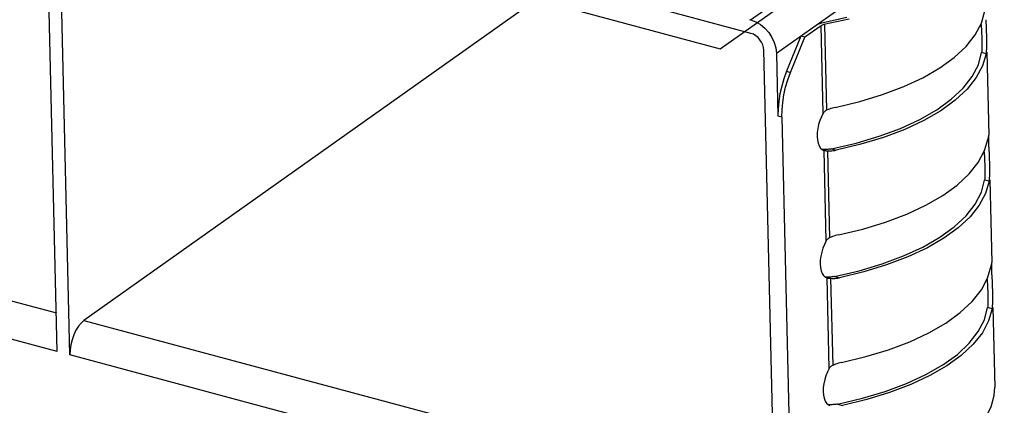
# Model space of a CAD drawing. Header units: millimetres. Extents: x 6 to 414, y 7 to 290.
# Tile 87 of 256: x 116.603 to 118.244, y 148.789 to 149.432. Entities that reach past the tile are written whole.
import ezdxf

# ---------------------------------------------------------------- set-up
doc = ezdxf.new("R2010")
doc.units = ezdxf.units.MM
doc.header["$LTSCALE"] = 23.1
doc.layers.get('0').update_dxf_attribs({"linetype": 'CONTINUOUS'})
doc.styles.get("Standard").update_dxf_attribs({"font": 'txt', "width": 0.6})
doc.dimstyles.get("Standard").update_dxf_attribs({"dimtxt": 2.5, "dimasz": 1.8, "dimexe": 0.05, "dimexo": 0.0625, "dimtad": 1, "dimzin": 0, "dimdsep": 46, "dimtxsty": 'Standard', "dimblk": '_FILLED', "dimblk1": '_FILLED', "dimblk2": '_FILLED', "dimcen": 0.09, "dimadec": 0, "dimazin": 0, "dimtol": 1, "dimtp": 0.01, "dimtm": 0.01, "dimtfac": 1, "dimtofl": 0, "dimtmove": 0, "dimatfit": 3, "dimldrblk": '_FILLED', "dimfxl": 0, "dimtolj": 1, "dimtzin": 0, "dimarcsym": 0})

# ---------------------------------------------------------------- blocks, each defined once
blk = doc.blocks.new('_FILLED')
at = {"color": 0, "linetype": 'ByBlock'}
blk.add_solid([(0, 0), (-1, 0.22222), (-1, -0.22222)], dxfattribs=at)

msp = doc.modelspace()

# ---------------------------------------------------------------- linework, layer by layer
at = {"color": 4, "linetype": 'Continuous'}
for p, q in [((112.9279, 150.6832), (117.7711, 149.3836)), ((117.7711, 149.3836), (118.0963, 149.6143))]:
    msp.add_line(p, q, dxfattribs=at)
at = {"color": 7, "linetype": 'Continuous'}
for p, q in [((116.6662, 148.8788), (116.6461, 149.7248)), ((116.6872, 148.8732), (116.6671, 149.7191)), ((117.8217, 149.4316), (118.0907, 149.6223)), ((118.1726, 149.5938), (117.8648, 149.3755)), ((117.4887, 149.4826), (116.7106, 148.9308)), ((117.8223, 149.4092), (117.5282, 149.4881)), ((117.8196, 149.4321), (117.8217, 149.4316)), ((117.9403, 149.4268), (117.9819, 149.4359)), ((118.2138, 149.432), (118.2147, 149.4016)), ((117.9391, 149.4218), (117.912, 149.4026)), ((117.9426, 149.2759), (117.9391, 149.4218)), ((117.945, 149.4241), (117.9484, 149.281)), ((118.206, 149.4241), (118.2069, 149.4007)), ((117.9055, 149.4044), (117.8817, 149.3459)), ((117.8882, 149.3441), (117.912, 149.4026)), ((117.912, 149.4026), (117.9055, 149.4044)), ((118.2069, 149.4007), (118.207, 149.3975)), ((118.2147, 149.4016), (118.2148, 149.3977)), ((118.2147, 149.4016), (118.2148, 149.3962)), ((118.207, 149.3975), (118.2071, 149.3928)), ((117.8633, 148.5576), (117.8438, 149.3812)), ((117.8648, 149.3755), (117.8673, 149.2713)), ((118.2068, 149.3798), (118.2065, 149.3774)), ((118.214, 149.3753), (118.2065, 149.3774)), ((118.2144, 149.3796), (118.214, 149.3753)), ((118.2153, 149.3776), (118.2186, 149.2396)), ((117.8817, 149.3459), (117.8882, 149.3441)), ((117.8738, 149.2695), (117.8673, 149.2713)), ((117.8738, 149.2695), (117.8875, 148.6944)), ((117.9426, 149.2759), (117.9396, 149.27)), ((115.5135, 149.252), (116.6647, 148.9431)), ((118.2177, 149.236), (118.2174, 149.2341)), ((118.2185, 149.2394), (118.2185, 149.2396)), ((118.2186, 149.2381), (118.2185, 149.2394)), ((118.2186, 149.2377), (118.2186, 149.2381)), ((118.2186, 149.2363), (118.2186, 149.2377)), ((118.2188, 149.2224), (118.2187, 149.2279)), ((118.2188, 149.2194), (118.2188, 149.2224)), ((118.2188, 149.2194), (118.2198, 149.189)), ((117.9408, 149.2156), (117.9438, 149.2142)), ((117.9438, 149.2142), (117.944, 149.2142)), ((117.9476, 149.0633), (117.944, 149.2142)), ((117.9488, 149.2156), (117.9472, 149.2155)), ((117.9488, 149.2136), (117.95, 149.2135)), ((117.95, 149.2135), (117.9534, 149.0684)), ((117.95, 149.2135), (117.9524, 149.2134)), ((117.9524, 149.2134), (117.9548, 149.2133)), ((117.9566, 149.2166), (117.9645, 149.2145)), ((117.9621, 149.214), (117.9645, 149.2145)), ((118.2111, 149.2115), (118.212, 149.1881)), ((116.6662, 148.8788), (115.49, 149.1944)), ((118.212, 149.1881), (118.2121, 149.1849)), ((118.2121, 149.1849), (118.2122, 149.1802)), ((118.2198, 149.189), (118.2199, 149.1851)), ((118.2198, 149.189), (118.2199, 149.1836)), ((118.2118, 149.1671), (118.2115, 149.1647)), ((118.219, 149.1627), (118.2115, 149.1647)), ((118.2195, 149.167), (118.219, 149.1627)), ((118.2203, 149.165), (118.2236, 149.027)), ((117.9476, 149.0633), (117.9446, 149.0574)), ((118.2227, 149.0234), (118.2224, 149.0215)), ((118.2236, 149.0268), (118.2235, 149.027)), ((118.2236, 149.0255), (118.2236, 149.0268)), ((118.2237, 149.0251), (118.2236, 149.0255)), ((118.2237, 149.0237), (118.2237, 149.0251)), ((118.2238, 149.0098), (118.2237, 149.0153)), ((118.2239, 149.0067), (118.2238, 149.0098)), ((118.2239, 149.0067), (118.2248, 148.9764)), ((117.9459, 149.003), (117.9488, 149.0016)), ((117.9488, 149.0016), (117.9491, 149.0015)), ((117.9526, 148.8506), (117.9491, 149.0015)), ((117.9538, 149.003), (117.9523, 149.0029)), ((117.9539, 149.0009), (117.955, 149.0009)), ((117.955, 149.0009), (117.9585, 148.8558)), ((117.955, 149.0009), (117.9574, 149.0007)), ((117.9574, 149.0007), (117.9598, 149.0007)), ((117.9616, 149.004), (117.9696, 149.0019)), ((117.9671, 149.0014), (117.9695, 149.0019)), ((118.2161, 148.9989), (118.217, 148.9755)), ((118.217, 148.9755), (118.2171, 148.9723)), ((118.2171, 148.9723), (118.2172, 148.9676)), ((118.2248, 148.9764), (118.2249, 148.9725)), ((118.2248, 148.9764), (118.2249, 148.971)), ((118.2168, 148.9545), (118.2166, 148.9521)), ((118.2241, 148.9501), (118.2166, 148.9521)), ((118.2245, 148.9544), (118.2241, 148.9501)), ((118.2254, 148.9523), (118.2285, 148.8197)), ((116.7106, 148.9308), (117.8618, 148.6218)), ((117.8633, 148.5576), (116.6872, 148.8732)), ((117.9526, 148.8506), (117.9496, 148.8448)), ((117.9667, 148.7914), (117.9746, 148.7892)), ((117.9509, 148.7904), (117.9539, 148.789)), ((117.9589, 148.7904), (117.9573, 148.7903))]:
    msp.add_line(p, q, dxfattribs=at)
for points in [[(117.8217, 149.4316), (117.8302, 149.4283), (117.838, 149.4237), (117.8453, 149.4177), (117.8518, 149.4105), (117.8571, 149.4024), (117.8612, 149.3937), (117.8637, 149.3848), (117.8648, 149.3755)], [(117.9862, 149.4331), (117.9438, 149.4238), (117.9427, 149.4235), (117.9417, 149.4231), (117.9407, 149.4227), (117.9399, 149.4223), (117.9391, 149.4218)], [(117.9628, 149.2858), (118.0037, 149.2956), (118.0416, 149.3071), (118.0768, 149.3204), (118.1087, 149.3353), (118.1368, 149.3516), (118.161, 149.369), (118.1808, 149.3875), (118.1961, 149.4067), (118.2066, 149.4264), (118.2123, 149.4467)], [(117.9326, 149.4236), (117.9338, 149.4244), (117.9352, 149.4251), (117.9368, 149.4257), (117.9385, 149.4263), (117.9403, 149.4268)], [(117.8438, 149.3812), (117.8433, 149.3858), (117.842, 149.3902), (117.8399, 149.3946), (117.8373, 149.3986), (117.8341, 149.4022), (117.8304, 149.4053), (117.8265, 149.4076), (117.8223, 149.4092)], [(118.2071, 149.3928), (118.2071, 149.3891), (118.2071, 149.3857), (118.207, 149.3825), (118.2068, 149.3798)], [(118.2148, 149.3962), (118.2149, 149.3903), (118.2148, 149.3846), (118.2144, 149.3796)], [(117.9566, 149.2166), (117.9978, 149.2262), (118.036, 149.2376), (118.0715, 149.2508), (118.1036, 149.2657), (118.1319, 149.2819), (118.1561, 149.2994), (118.1759, 149.318), (118.191, 149.3373), (118.2012, 149.357), (118.2065, 149.3774)], [(118.214, 149.3753), (118.2083, 149.3551), (118.1978, 149.3354), (118.1825, 149.3161), (118.1627, 149.2977), (118.1385, 149.2802), (118.1104, 149.264), (118.0785, 149.2491), (118.0433, 149.2358), (118.0054, 149.2243), (117.9645, 149.2145)], [(117.8817, 149.3459), (117.8772, 149.3336), (117.8735, 149.3212), (117.8706, 149.3085), (117.8686, 149.2958), (117.8675, 149.2834), (117.8673, 149.2713)], [(117.8738, 149.2695), (117.874, 149.2817), (117.8751, 149.294), (117.8772, 149.3067), (117.88, 149.3195), (117.8837, 149.3319), (117.8882, 149.3441)], [(117.9628, 149.2858), (117.9604, 149.2853), (117.958, 149.2846), (117.9556, 149.2839), (117.9532, 149.283), (117.9508, 149.2821), (117.9484, 149.281)], [(117.9396, 149.27), (117.937, 149.2638), (117.935, 149.2572), (117.9336, 149.2505), (117.9327, 149.2439), (117.9325, 149.2374)], [(117.9484, 149.281), (117.9472, 149.2804), (117.9461, 149.2797), (117.9451, 149.2789), (117.9442, 149.278), (117.9433, 149.277), (117.9426, 149.2759)], [(117.9325, 149.2374), (117.933, 149.2314), (117.9341, 149.2261), (117.9359, 149.2216), (117.9381, 149.2181), (117.9408, 149.2156)], [(117.9679, 149.0732), (118.0087, 149.083), (118.0467, 149.0945), (118.0819, 149.1078), (118.1137, 149.1227), (118.1419, 149.139), (118.166, 149.1564), (118.1858, 149.1749), (118.2011, 149.1941), (118.2116, 149.2138), (118.2174, 149.2341)], [(118.2185, 149.2396), (118.2183, 149.2394), (118.2182, 149.2387), (118.2179, 149.2376), (118.2177, 149.236)], [(118.2187, 149.2279), (118.2186, 149.2327), (118.2186, 149.2363)], [(117.9472, 149.2155), (117.9453, 149.2155), (117.9434, 149.2155), (117.9417, 149.2155), (117.941, 149.2155)], [(117.944, 149.2142), (117.9448, 149.214), (117.9457, 149.2139), (117.9467, 149.2137), (117.9477, 149.2136), (117.9488, 149.2136)], [(117.9566, 149.2166), (117.955, 149.2163), (117.9535, 149.2161), (117.9519, 149.2159), (117.9503, 149.2157), (117.9488, 149.2156)], [(117.9548, 149.2133), (117.9572, 149.2135), (117.9597, 149.2137), (117.9621, 149.214)], [(118.2122, 149.1802), (118.2122, 149.1765), (118.2121, 149.1731), (118.212, 149.1699), (118.2118, 149.1671)], [(118.2199, 149.1836), (118.2199, 149.1776), (118.2198, 149.172), (118.2195, 149.167)], [(117.9616, 149.004), (118.0028, 149.0136), (118.0411, 149.025), (118.0765, 149.0382), (118.1086, 149.0531), (118.1369, 149.0693), (118.1611, 149.0868), (118.1809, 149.1053), (118.196, 149.1247), (118.2062, 149.1444), (118.2115, 149.1647)], [(118.219, 149.1627), (118.2133, 149.1425), (118.2028, 149.1228), (118.1875, 149.1035), (118.1677, 149.0851), (118.1436, 149.0676), (118.1154, 149.0513), (118.0835, 149.0365), (118.0484, 149.0232), (118.0104, 149.0117), (117.9696, 149.0019)], [(117.9679, 149.0732), (117.9654, 149.0726), (117.963, 149.072), (117.9606, 149.0712), (117.9582, 149.0704), (117.9558, 149.0695), (117.9534, 149.0684)], [(117.9446, 149.0574), (117.9421, 149.0512), (117.9401, 149.0446), (117.9386, 149.0379), (117.9378, 149.0313), (117.9376, 149.0248)], [(117.9534, 149.0684), (117.9523, 149.0678), (117.9512, 149.0671), (117.9501, 149.0663), (117.9492, 149.0654), (117.9484, 149.0644), (117.9476, 149.0633)], [(117.9376, 149.0248), (117.9381, 149.0187), (117.9392, 149.0135), (117.9409, 149.009), (117.9432, 149.0054), (117.9459, 149.003)], [(117.9729, 148.8606), (118.0138, 148.8704), (118.0517, 148.8819), (118.0869, 148.8952), (118.1188, 148.9101), (118.1469, 148.9264), (118.1711, 148.9438), (118.1909, 148.9623), (118.2062, 148.9815), (118.2166, 149.0012), (118.2224, 149.0215)], [(118.2235, 149.027), (118.2234, 149.0268), (118.2232, 149.0261), (118.223, 149.025), (118.2227, 149.0234)], [(118.2237, 149.0153), (118.2237, 149.02), (118.2237, 149.0237)], [(117.9523, 149.0029), (117.9503, 149.0029), (117.9485, 149.0028), (117.9468, 149.0029), (117.9461, 149.0029)], [(117.9491, 149.0015), (117.9499, 149.0014), (117.9507, 149.0012), (117.9517, 149.0011), (117.9527, 149.001), (117.9539, 149.0009)], [(117.9616, 149.004), (117.9601, 149.0037), (117.9585, 149.0034), (117.9569, 149.0032), (117.9554, 149.0031), (117.9538, 149.003)], [(117.9598, 149.0007), (117.9623, 149.0008), (117.9647, 149.0011), (117.9671, 149.0014)], [(118.2172, 148.9676), (118.2172, 148.9639), (118.2171, 148.9604), (118.217, 148.9573), (118.2168, 148.9545)], [(118.2249, 148.971), (118.225, 148.965), (118.2248, 148.9594), (118.2245, 148.9544)], [(117.9667, 148.7914), (118.0079, 148.801), (118.0461, 148.8124), (118.0816, 148.8256), (118.1137, 148.8404), (118.142, 148.8567), (118.1662, 148.8742), (118.1859, 148.8927), (118.2011, 148.912), (118.2112, 148.9318), (118.2166, 148.9521)], [(118.2241, 148.9501), (118.2183, 148.9299), (118.2079, 148.9102), (118.1926, 148.8909), (118.1728, 148.8725), (118.1486, 148.855), (118.1205, 148.8387), (118.0886, 148.8239), (118.0534, 148.8106), (118.0155, 148.799), (117.9746, 148.7892)], [(116.7106, 148.9308), (116.7057, 148.9264), (116.7013, 148.921), (116.6972, 148.9143), (116.6937, 148.9067), (116.6908, 148.8985), (116.6887, 148.89), (116.6875, 148.8816), (116.6872, 148.8732)], [(117.9729, 148.8606), (117.9705, 148.86), (117.9681, 148.8594), (117.9656, 148.8586), (117.9632, 148.8578), (117.9608, 148.8568), (117.9585, 148.8558)], [(117.9496, 148.8448), (117.9471, 148.8386), (117.9451, 148.832), (117.9436, 148.8253), (117.9428, 148.8187), (117.9426, 148.8122)], [(117.9585, 148.8558), (117.9573, 148.8552), (117.9562, 148.8545), (117.9552, 148.8537), (117.9542, 148.8528), (117.9534, 148.8518), (117.9526, 148.8506)], [(117.9426, 148.8122), (117.9431, 148.8061), (117.9442, 148.8009), (117.9459, 148.7964), (117.9482, 148.7928), (117.9509, 148.7904)], [(117.9624, 148.6408), (118.0029, 148.6496), (118.0399, 148.6598), (118.0745, 148.6716), (118.1064, 148.6849), (118.1351, 148.6995), (118.1605, 148.7153), (118.1821, 148.7322), (118.1998, 148.7498), (118.2134, 148.7681), (118.2227, 148.7869), (118.2277, 148.8058), (118.2285, 148.8196)], [(117.9667, 148.7914), (117.9651, 148.7911), (117.9635, 148.7908), (117.962, 148.7906), (117.9604, 148.7905), (117.9589, 148.7904)], [(117.9573, 148.7903), (117.9553, 148.7903), (117.9535, 148.7902), (117.9518, 148.7902), (117.9511, 148.7903)]]:
    msp.add_lwpolyline(points, dxfattribs=at)

# ---------------------------------------------------------------- leaders
at = {"color": 2, "linetype": 'Continuous'}
msp.add_leader([(118.9711, 142.6119), (67.2521, 150.5495)], dimstyle='Standard', override={"dimtad": 0}, dxfattribs=at)

doc.saveas('drawing.dxf')
